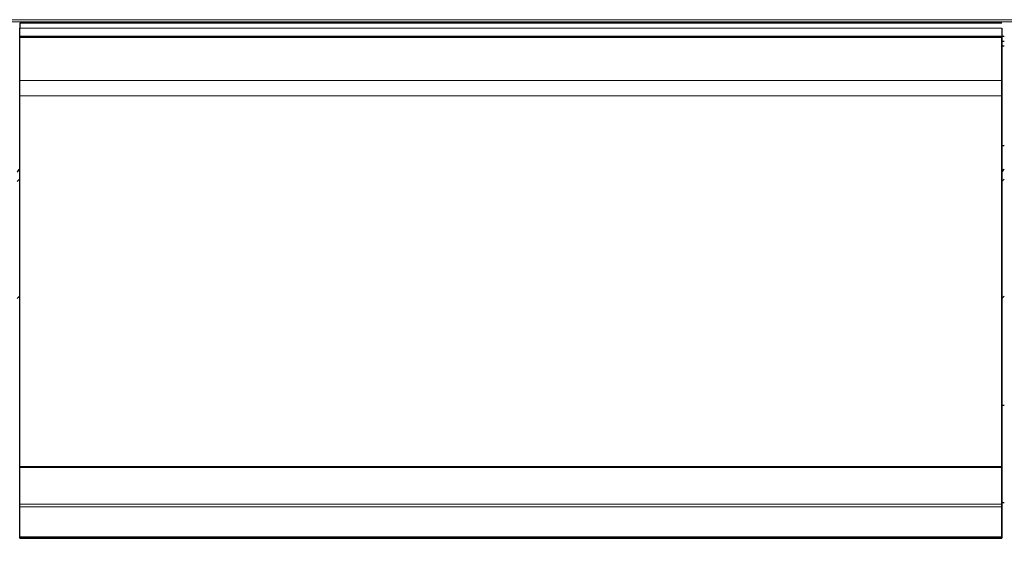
# Model space of a CAD drawing. Header units: inches. Extents: x 0 to 23760, y -13 to 16800.
# Tile 140 of 256: x 4661 to 5781, y 13572 to 14166. Entities that reach past the tile are written whole.
import ezdxf

# ---------------------------------------------------------------- set-up
doc = ezdxf.new("R2010")
doc.units = ezdxf.units.IN
doc.layers.add('1', color=7, linetype='Continuous', true_color=0xffffff)
doc.layers.add('254', color=7, linetype='Continuous', true_color=0xffffff)
doc.styles.add('latin_extended', font='simplex.shx')
doc.dimstyles.get("Standard").update_dxf_attribs({"dimtxt": 0.18, "dimasz": 0.18, "dimexe": 0.18, "dimexo": 0.0625, "dimgap": 0.09, "dimtad": 0, "dimtih": 1, "dimtoh": 1, "dimdec": 4, "dimzin": 0, "dimdsep": 46, "dimtxsty": 'Standard', "dimcen": 0.09, "dimadec": 0, "dimazin": 0, "dimtfac": 1, "dimtdec": 4, "dimtofl": 0, "dimtmove": 0, "dimatfit": 3, "dimfxl": 1, "dimtolj": 1, "dimtzin": 0, "dimarcsym": 0})

# ---------------------------------------------------------------- blocks, each defined once
blk = doc.blocks.new('_U6')
at = {"layer": '254', "color": 3, "linetype": 'Continuous', "lineweight": 13, "transparency": 16777216}
for p, q in [((9418.4, 14012), (9418.4, 10289)), ((1178.7, 12276), (1178.7, 10289)), ((1318.7, 10329), (9278.4, 10329))]:
    blk.add_line(p, q, dxfattribs=at)
at = {"layer": '254', "color": 3, "transparency": 16777216}
for points in [[(1318.7, 10352.3), (1318.7, 10305.7), (1178.7, 10329)], [(9278.4, 10305.7), (9278.4, 10352.3), (9418.4, 10329)]]:
    blk.add_solid(points, dxfattribs=at)
at = {"layer": 'Defpoints', "color": 0, "transparency": 16777216}
for p in [(9418.4, 14052), (1178.7, 12316), (9418.4, 10329)]:
    blk.add_point(p, dxfattribs=at)
at = {"layer": '254', "color": 2, "lineweight": 13, "transparency": 16777216, "insert": (5051.9, 10539), "char_height": 140, "attachment_point": 1, "style": 'latin_extended'}
blk.add_mtext('\\A1;8240', dxfattribs=at)

msp = doc.modelspace()

# ---------------------------------------------------------------- linework, layer by layer
at = {"layer": '1', "color": 110, "linetype": 'Continuous', "lineweight": 13}
for p, q in [((2162.786, 14165.755), (6919.786, 14165.755)), ((2162.786, 14163.199), (6919.786, 14163.199)), ((4660.786, 14155.974), (5777.786, 14155.974)), ((4660.786, 14147.068), (5777.786, 14147.068)), ((4660.786, 14145.752), (5777.786, 14145.752)), ((4660.786, 14145.597), (5777.786, 14145.597)), ((4660.786, 14145.484), (5777.786, 14145.484)), ((4660.786, 14096.64), (5777.786, 14096.64)), ((4660.786, 14078.9), (5777.786, 14078.9)), ((4660.786, 13614.43), (5777.786, 13614.43)), ((4660.786, 13611.321), (5777.786, 13611.321)), ((4660.786, 13577.198), (5777.786, 13577.198)), ((4660.786, 13576.661), (5777.786, 13576.661))]:
    msp.add_line(p, q, dxfattribs=at)
at = {"layer": '1', "color": 2, "linetype": 'Continuous', "lineweight": 25}
for p, q in [((5777.786, 14161.896), (4660.786, 14161.896)), ((4660.786, 14161.896), (4660.786, 14155.974)), ((4660.786, 14147.068), (4660.786, 14155.974)), ((4660.786, 14145.752), (4660.786, 14147.068)), ((4660.786, 14145.597), (4660.786, 14145.752)), ((5777.734, 14147.149), (5780.782, 14147.149)), ((5777.786, 14155.974), (5777.786, 14144.912)), ((5777.786, 14155.974), (5777.786, 14147.068)), ((5777.786, 14147.068), (5777.786, 14145.752)), ((5777.786, 14145.752), (5777.786, 14145.597)), ((4660.786, 14145.484), (4660.786, 14145.597)), ((4660.786, 14096.64), (4660.786, 14145.484)), ((5777.734, 14141.409), (5780.782, 14141.409)), ((5777.734, 14136.086), (5780.782, 14136.086)), ((5777.786, 14145.597), (5777.786, 14145.484)), ((5777.786, 14145.484), (5777.786, 14096.64)), ((5777.786, 14138.679), (5777.786, 14144.912)), ((5777.786, 14117.755), (5777.786, 14138.679)), ((5777.786, 14074.045), (5777.786, 14117.755)), ((4660.786, 14078.9), (4660.786, 14096.64)), ((5777.786, 14096.64), (5777.786, 14078.9)), ((4660.786, 13657.138), (4660.786, 14078.9)), ((5777.786, 14078.9), (5777.786, 13657.138)), ((5777.786, 13593.994), (5777.786, 14074.045)), ((5777.781, 14022.712), (5780.786, 14022.712)), ((5780.717, 13726.743), (5777.744, 13726.743)), ((4660.786, 13656.571), (4660.786, 13657.138)), ((4660.786, 13657.138), (5777.786, 13657.138)), ((4660.786, 13614.43), (4660.786, 13656.571)), ((4660.786, 13656.571), (5777.786, 13656.571)), ((5777.786, 13657.138), (5777.786, 13656.571)), ((5777.786, 13656.571), (5777.786, 13614.43)), ((4660.786, 13611.321), (4660.786, 13614.43)), ((4660.786, 13577.198), (4660.786, 13611.321)), ((5780.717, 13615.866), (5777.744, 13615.866)), ((5777.786, 13614.43), (5777.786, 13611.321)), ((5777.786, 13611.321), (5777.786, 13577.198)), ((5777.786, 13581.193), (5777.786, 13593.994)), ((4660.786, 13576.661), (4660.786, 13577.198)), ((4660.786, 13575.701), (4660.786, 13576.661)), ((4660.786, 13575.701), (5777.786, 13575.701)), ((5777.786, 13575.701), (5777.786, 13581.193)), ((5777.786, 13577.198), (5777.786, 13576.661)), ((5777.786, 13576.661), (5777.786, 13575.701))]:
    msp.add_line(p, q, dxfattribs=at)
for centre, major_axis, start_param, end_param in [((4436.946, 14029.472), (-235.228, 0), 2.7900288, 2.82920053), ((5556.946, 14029.472), (-235.228, 0), 2.7900288, 2.82920053), ((4436.946, 14029.472), (244, 0), 5.84404956, 5.87389469), ((5556.946, 14029.472), (244, 0), 5.84404956, 5.87389469), ((4436.946, 13896.421), (244, 0), 5.84404956, 5.87389469), ((5556.946, 13896.421), (244, 0), 5.84404956, 5.87389469)]:
    msp.add_ellipse(centre, major_axis=major_axis, ratio=0.46174861, start_param=start_param, end_param=end_param, dxfattribs=at)

# ---------------------------------------------------------------- dimensions: what is measured, and where the dimension line sits
at = {"layer": '254', "color": 2, "linetype": 'Continuous', "lineweight": 13}
dim = msp.add_linear_dim(base=(9418.377, 10328.991), p1=(1178.704, 12315.991), p2=(9418.377, 14051.99), dimstyle='Standard', override={"dimscale": 40, "dimtxt": 3.5, "dimasz": 3.5, "dimexe": 1, "dimexo": 1, "dimgap": 1.75, "dimtad": 1, "dimtih": 1, "dimtoh": 0, "dimdec": 0, "dimlfac": 1, "dimzin": 8, "dimdsep": 46, "dimlunit": 2, "dimtxsty": 'latin_extended', "dimsah": 1, "dimse1": 0, "dimse2": 0, "dimsd1": 0, "dimsd2": 0, "dimclrd": 3, "dimclre": 3, "dimclrt": 2, "dimtol": 0, "dimtm": -0.1, "dimtfac": 0.714286, "dimtdec": 3, "dimtofl": 1, "dimtmove": 0, "dimtzin": 8, "dimlwd": 13, "dimlwe": 13}, dxfattribs=at)
dim.commit()
dim.dimension.update_dxf_attribs({"geometry": '_U6', "text_midpoint": (5298.54, 10328.991), "dimtype": 160})

doc.saveas('drawing.dxf')
